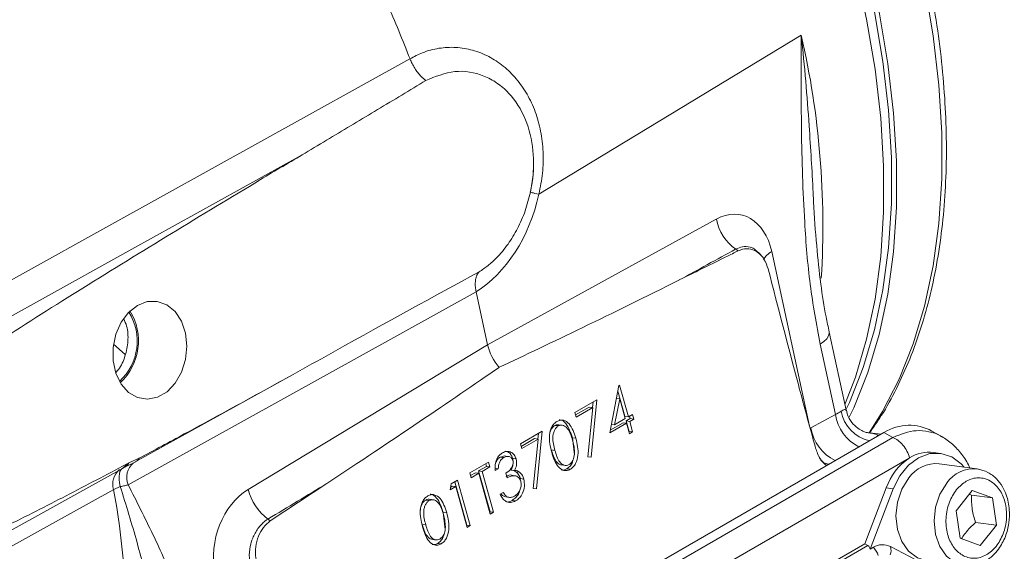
# Model space of a CAD drawing. Header units: inches. Extents: x 0.3 to 33.9, y 0.2 to 21.6.
# Tile 23 of 25: x 30.4 to 32.3, y 18.2 to 19.3. Entities that reach past the tile are written whole.
import ezdxf

# ---------------------------------------------------------------- set-up
doc = ezdxf.new("R2010")
doc.units = ezdxf.units.IN
doc.header["$MEASUREMENT"] = 0

msp = doc.modelspace()

# ---------------------------------------------------------------- linework, layer by layer
at = {"color": 7, "linetype": 'Continuous', "lineweight": 15}
for p, q in [((31.9258, 19.2216), (31.4289, 18.9205)), ((31.1846, 19.177), (31.1846, 19.177)), ((31.3317, 18.6353), (31.7649, 18.8735)), ((31.3099, 18.7357), (30.6509, 18.3701)), ((31.3317, 18.6353), (31.3099, 18.7357)), ((31.3099, 18.7357), (31.3099, 18.7357)), ((32.0106, 18.5115), (31.9785, 18.6594)), ((30.6452, 18.6168), (30.6232, 18.6365)), ((30.878, 18.3615), (31.3317, 18.6353)), ((31.9904, 18.5032), (31.9614, 18.6365)), ((30.6643, 18.4133), (30.9624, 18.5787)), ((31.563, 18.4683), (31.5805, 18.5581)), ((31.5805, 18.5581), (31.5817, 18.5588)), ((31.5817, 18.5588), (31.5984, 18.499)), ((31.5785, 18.5476), (31.5918, 18.4999)), ((31.4971, 18.5073), (31.5384, 18.5312)), ((31.5384, 18.5312), (31.5278, 18.4223)), ((31.5313, 18.5271), (31.5303, 18.5165)), ((31.5819, 18.533), (31.5723, 18.484)), ((31.5758, 18.5338), (31.5819, 18.533)), ((31.5924, 18.4955), (31.5819, 18.533)), ((31.4995, 18.4985), (31.4971, 18.5073)), ((31.5241, 18.5173), (31.4984, 18.5025)), ((31.5307, 18.5164), (31.4995, 18.4985)), ((31.5216, 18.423), (31.5307, 18.5164)), ((31.5241, 18.5173), (31.5307, 18.5164)), ((31.5984, 18.499), (31.6061, 18.5035)), ((31.6061, 18.5035), (31.6086, 18.4946)), ((31.9442, 18.4778), (31.9904, 18.5032)), ((31.459, 18.4823), (31.4656, 18.4815)), ((31.4732, 18.483), (31.4666, 18.4838)), ((31.5948, 18.4867), (31.563, 18.4683)), ((31.5882, 18.4876), (31.564, 18.4736)), ((31.5662, 18.4848), (31.5723, 18.484)), ((31.5723, 18.484), (31.5924, 18.4955)), ((31.5882, 18.4876), (31.5948, 18.4867)), ((31.5918, 18.4999), (31.5984, 18.499)), ((31.602, 18.4955), (31.5942, 18.491)), ((31.5942, 18.491), (31.5998, 18.4711)), ((31.5942, 18.491), (31.6008, 18.4901)), ((31.6004, 18.4667), (31.5948, 18.4867)), ((31.6007, 18.5003), (31.602, 18.4955)), ((31.6086, 18.4946), (31.6008, 18.4901)), ((31.6008, 18.4901), (31.6064, 18.4702)), ((31.602, 18.4955), (31.6086, 18.4946)), ((32.0822, 18.4691), (30.8856, 17.7783)), ((31.3937, 18.4477), (31.4351, 18.4715)), ((31.4351, 18.4715), (31.4244, 18.3626)), ((31.428, 18.4674), (31.4269, 18.4568)), ((31.5998, 18.4711), (31.5992, 18.4708)), ((31.5998, 18.4711), (31.6064, 18.4702)), ((31.6064, 18.4702), (31.6004, 18.4667)), ((32.0763, 18.4657), (32.05, 18.4692)), ((32.0822, 18.4691), (32.0992, 18.4597)), ((32.1918, 18.4616), (32.1731, 18.4719)), ((32.0992, 18.4597), (30.91, 17.7731)), ((31.3962, 18.4388), (31.3937, 18.4477)), ((31.4207, 18.4577), (31.3951, 18.4429)), ((31.4273, 18.4568), (31.3962, 18.4388)), ((31.4182, 18.3633), (31.4273, 18.4568)), ((31.4207, 18.4577), (31.4273, 18.4568)), ((31.4922, 18.4591), (31.4961, 18.4269)), ((31.4922, 18.4591), (31.4988, 18.4582)), ((31.4526, 18.4362), (31.4592, 18.4353)), ((32.1897, 18.4297), (32.1765, 18.4315)), ((30.6627, 18.4125), (30.6411, 18.402)), ((30.6475, 18.4092), (30.6522, 18.4114)), ((30.6522, 18.4114), (30.6716, 18.4204)), ((32.1299, 18.4203), (30.943, 17.7351)), ((31.2981, 18.3925), (31.3334, 18.4129)), ((31.328, 18.4097), (31.3293, 18.4049)), ((31.3334, 18.4129), (31.3359, 18.404)), ((31.3643, 18.4248), (31.3557, 18.4227)), ((31.3557, 18.4227), (31.3623, 18.4218)), ((31.3709, 18.4239), (31.3623, 18.425)), ((31.379, 18.4204), (31.3856, 18.4195)), ((31.4717, 18.4078), (31.4783, 18.4069)), ((31.5216, 18.4231), (31.5278, 18.4223)), ((31.5278, 18.4223), (31.5216, 18.423)), ((32.259, 18.4003), (32.187, 18.4099)), ((30.3203, 18.224), (30.6398, 18.4012)), ((30.6398, 18.4011), (30.6428, 18.4027)), ((31.3006, 18.3836), (31.2981, 18.3925)), ((31.3086, 18.393), (31.2995, 18.3877)), ((31.3152, 18.3921), (31.3006, 18.3836)), ((31.3086, 18.393), (31.3152, 18.3921)), ((31.3293, 18.4049), (31.3147, 18.3964)), ((31.3147, 18.3964), (31.3363, 18.319)), ((31.3147, 18.3964), (31.3213, 18.3956)), ((31.3368, 18.3146), (31.3152, 18.3921)), ((31.3359, 18.404), (31.3213, 18.3956)), ((31.3213, 18.3956), (31.3429, 18.3181)), ((31.3293, 18.4049), (31.3359, 18.404)), ((31.3453, 18.4013), (31.3519, 18.4004)), ((31.3519, 18.4004), (31.3459, 18.3969)), ((31.3687, 18.3831), (31.3663, 18.392)), ((31.3761, 18.3981), (31.3827, 18.3972)), ((31.3784, 18.3977), (31.3808, 18.3973)), ((31.3815, 18.3971), (31.3854, 18.3949)), ((31.3854, 18.3949), (31.392, 18.394)), ((31.4816, 18.4003), (31.4882, 18.3994)), ((32.259, 18.4003), (32.261, 18.3999)), ((31.027, 18.3726), (30.9201, 18.3017)), ((31.261, 18.3608), (31.2625, 18.3719)), ((31.2625, 18.3719), (31.2749, 18.3791)), ((31.2694, 18.3759), (31.2923, 18.2936)), ((31.2749, 18.3791), (31.2989, 18.2927)), ((31.3836, 18.3873), (31.377, 18.3882)), ((31.3937, 18.3819), (31.4003, 18.381)), ((30.6359, 18.3668), (30.6234, 18.3611)), ((31.2713, 18.3667), (31.261, 18.3608)), ((31.2647, 18.3676), (31.2617, 18.3658)), ((31.2647, 18.3676), (31.2713, 18.3667)), ((31.2929, 18.2893), (31.2713, 18.3667)), ((31.3553, 18.3523), (31.3614, 18.3558)), ((31.4182, 18.3634), (31.4244, 18.3626)), ((31.4244, 18.3626), (31.4182, 18.3633)), ((32.0462, 18.2584), (32.0868, 18.3643)), ((32.1, 18.3626), (32.0561, 18.248)), ((32.1, 18.3626), (32.0868, 18.3643)), ((32.219, 18.3209), (32.2497, 18.3591)), ((32.2441, 18.3521), (32.2484, 18.3506)), ((32.2497, 18.3591), (32.288, 18.3453)), ((31.2144, 18.3411), (31.221, 18.3403)), ((31.2286, 18.3418), (31.222, 18.3426)), ((31.3634, 18.3477), (31.37, 18.3469)), ((31.3659, 18.3471), (31.3725, 18.3462)), ((31.3782, 18.3406), (31.3848, 18.3398)), ((32.288, 18.3453), (32.2484, 18.3506)), ((32.288, 18.3453), (32.2955, 18.2934)), ((31.2476, 18.3179), (31.2515, 18.2857)), ((31.2476, 18.3179), (31.2542, 18.317)), ((31.3363, 18.319), (31.3357, 18.3187)), ((31.3363, 18.319), (31.3429, 18.3181)), ((31.3429, 18.3181), (31.3368, 18.3146)), ((32.2265, 18.269), (32.219, 18.3209)), ((32.2955, 18.2934), (32.2559, 18.2987)), ((31.208, 18.295), (31.2146, 18.2941)), ((31.2923, 18.2936), (31.2918, 18.2933)), ((31.2923, 18.2936), (31.2989, 18.2927)), ((31.2989, 18.2927), (31.2929, 18.2893)), ((32.2955, 18.2934), (32.2648, 18.2552)), ((31.2271, 18.2666), (31.2337, 18.2657)), ((31.2371, 18.2591), (31.2437, 18.2582)), ((32.2648, 18.2552), (32.2265, 18.269)), ((32.0462, 18.2584), (31.0866, 17.7044)), ((32.0462, 18.2584), (32.052, 18.2551)), ((32.0561, 18.248), (32.0624, 18.2517)), ((32.1923, 18.2021), (32.0947, 18.2529))]:
    msp.add_line(p, q, dxfattribs=at)
at = {"color": 8, "linetype": 'Continuous', "lineweight": 15}
for p, q in [((31.8698, 18.8119), (31.9416, 18.4812)), ((32.052, 18.2551), (31.0917, 17.7007))]:
    msp.add_line(p, q, dxfattribs=at)
at = {"color": 8, "linetype": 'Continuous', "lineweight": 15, "flags": 128}
for points in [[(32.0031, 19.8022), (32.0441, 19.7048), (32.0805, 19.6069), (32.112, 19.509), (32.1385, 19.4116), (32.1598, 19.3152), (32.1759, 19.2203), (32.1866, 19.1274), (32.192, 19.0369), (32.1919, 18.9494), (32.1864, 18.8651), (32.1755, 18.7847), (32.1593, 18.7085), (32.1378, 18.6369), (32.1112, 18.5702), (32.0796, 18.5088), (32.0542, 18.4687)], [(32.0082, 18.5223), (32.0282, 18.5741), (32.0495, 18.6457), (32.0656, 18.722), (32.0764, 18.8024), (32.0818, 18.8866), (32.0818, 18.9741), (32.0764, 19.0645), (32.0656, 19.1574), (32.0495, 19.2522), (32.0282, 19.3485), (32.0017, 19.4458), (31.9702, 19.5436), (31.9339, 19.6414), (31.8929, 19.7387)], [(31.9614, 18.6365), (31.9687, 18.6416), (31.9742, 18.6469), (31.9776, 18.6522), (31.9787, 18.6572), (31.9785, 18.6595)], [(30.6395, 18.4013), (30.6386, 18.4006), (30.6367, 18.3983), (30.6352, 18.395), (30.6342, 18.3908), (30.6338, 18.3857), (30.6339, 18.38), (30.6346, 18.3736), (30.6359, 18.3668)], [(32.2351, 18.2168), (32.2176, 18.2221), (32.201, 18.2346), (32.1881, 18.2531), (32.18, 18.2761), (32.1772, 18.3017), (32.1801, 18.3279), (32.1884, 18.3525), (32.2014, 18.3735)]]:
    msp.add_lwpolyline(points, dxfattribs=at)
at = {"color": 7, "linetype": 'Continuous', "lineweight": 15, "flags": 128}
for points in [[(31.9087, 19.7498), (31.9495, 19.6531), (31.9856, 19.5559), (32.0169, 19.4588), (32.0432, 19.3621), (32.0644, 19.2663), (32.0804, 19.1721), (32.0912, 19.0798), (32.0965, 18.9899), (32.0965, 18.903), (32.0912, 18.8193), (32.0804, 18.7394), (32.0644, 18.6636), (32.0432, 18.5924), (32.0169, 18.5261), (32.0115, 18.5145)], [(31.9171, 19.75), (31.9582, 19.6525), (31.9945, 19.5544), (32.026, 19.4564), (32.0525, 19.3589), (32.0738, 19.2624), (32.0899, 19.1674), (32.1006, 19.0743), (32.106, 18.9837), (32.1059, 18.896), (32.1004, 18.8117), (32.0895, 18.7312), (32.0733, 18.6548), (32.0518, 18.5831), (32.0252, 18.5162), (32.0166, 18.498)], [(30.1819, 18.6206), (30.2695, 18.6692), (30.6199, 18.8637), (31.1846, 19.177)], [(30.2197, 18.5734), (30.3072, 18.622), (30.6576, 18.8164), (30.9859, 18.9985)], [(31.4289, 18.9205), (31.4249, 18.9214), (31.4214, 18.9222), (31.4185, 18.9229), (31.4161, 18.9235), (31.4143, 18.9239), (31.4131, 18.9242), (31.4126, 18.9243), (31.4127, 18.9243)], [(30.6683, 18.71), (30.6514, 18.6966), (30.6374, 18.6779), (30.6276, 18.6552), (30.6224, 18.6304), (30.6225, 18.6051), (30.6277, 18.5814), (30.6377, 18.5609), (30.6517, 18.5451), (30.6686, 18.5353), (30.6873, 18.5322), (30.7064, 18.536), (30.7244, 18.5464), (30.7399, 18.5626), (30.752, 18.5834), (30.7595, 18.6074), (30.7621, 18.6327), (30.7594, 18.6574), (30.7518, 18.6798), (30.7397, 18.6981), (30.724, 18.711), (30.706, 18.7175), (30.687, 18.7172), (30.6683, 18.71)], [(32.2344, 18.4036), (32.2289, 18.4096), (32.2108, 18.423), (32.1904, 18.4296), (32.169, 18.4291), (32.148, 18.4214), (32.1286, 18.4071), (32.1123, 18.387), (32.1, 18.3626)], [(30.6643, 18.4133), (30.664, 18.4132), (30.6627, 18.4125)], [(32.1624, 18.2265), (32.1457, 18.2318), (32.1291, 18.2443), (32.1162, 18.2628), (32.108, 18.2857), (32.1052, 18.3113), (32.1081, 18.3375), (32.1164, 18.3621), (32.1294, 18.3831)], [(30.6234, 18.3611), (30.5358, 18.3125), (30.3037, 18.1839)]]:
    msp.add_lwpolyline(points, dxfattribs=at)
at = {"color": 7, "linetype": 'Continuous', "lineweight": 15}
for centre, radius, start, end in [((28.8206, 18.2597), 2.5358, 21.2069, 23.7876), ((31.8536, 18.8901), 0.0902, 190.6189, 234.7443), ((31.7655, 18.7619), 0.0654, 51.6615, 56.5999), ((30.5641, 18.6423), 0.1038, 312.7009, 32.033), ((30.5625, 18.6425), 0.1079, 312.9079, 31.826), ((32.1682, 18.3634), 0.0686, 83.1044, 122.8418), ((30.6332, 18.4227), 0.0221, 290.8275, 329.2137), ((32.1941, 18.3262), 0.1139, 124.3243, 160.466), ((32.181, 18.3474), 0.0628, 84.5107, 145.3021), ((29.2793, 18.1114), 1.367, 347.297, 10.5251), ((30.9775, 18.3873), 0.1029, 194.5163, 233.0143), ((30.8741, 18.2456), 0.0725, 50.6601, 55.0705), ((32.0797, 18.2237), 0.0329, 62.8785, 121.6138), ((32.0378, 18.2268), 0.035, 15.9069, 45.2449), ((32.0741, 18.2454), 0.0219, 338.2754, 20.1899)]:
    msp.add_arc(centre, radius, start, end, dxfattribs=at)
at = {"color": 8, "linetype": 'Continuous', "lineweight": 15}
for centre, radius, start, end in [((30.3507, 18.8604), 1.616, 356.5011, 12.9142), ((31.8865, 18.7792), 0.0367, 117.1044, 151.9201), ((32.0739, 18.517), 0.0847, 189.3937, 242.5585), ((32.0707, 18.5223), 0.0708, 190.5151, 256.9713), ((32.0272, 18.4914), 0.0841, 189.2751, 243.7411), ((30.63, 18.4186), 0.0199, 299.4811, 331.7536), ((30.6848, 18.3839), 0.0366, 130.4195, 202.0889), ((30.6546, 18.4305), 0.0197, 299.4528, 329.2788), ((30.6556, 18.3722), 0.0341, 128.6603, 198.9867), ((32.253, 18.3378), 0.0628, 84.5107, 145.3021)]:
    msp.add_arc(centre, radius, start, end, dxfattribs=at)
at = {"color": 7, "linetype": 'Continuous', "lineweight": 15}
for centre, major_axis, ratio, start_param, end_param in [((31.2595, 18.9601), (0.0518, 0.2449), 0.694591, 3.724118, 4.697841), ((31.786, 18.7615), (0.0254, 0.12), 0.694591, 5.286538, 6.822428), ((43.1944, 25.1258), (26.0548, 14.2996), 0.001855, 4.254254, 4.258813), ((30.6366, 18.3296), (1.2108, 0.6996), 0.039195, 0.953123, 1.20548), ((32.1797, 19.0692), (1.1278, 0.5937), 0.043434, 3.867501, 4.245258), ((31.3725, 18.6253), (-0.03, 0.052), 0.577997, 1.066201, 1.88875), ((30.5272, 18.1152), (1.0999, 0.6937), 0.041726, 5.157663, 5.53542), ((31.9484, 18.5033), (0.0604, 0.0165), 0.233034, 5.414892, 5.703617), ((32.1192, 18.3223), (0.0252, 0.1595), 0.72645, 6.025237, 6.814436), ((18.9923, 11.1542), (27.2039, 16.446), 0.001716, 5.165053, 5.169612), ((30.905, 18.2529), (0.0325, 0.1186), 0.730981, 0.654982, 2.190872), ((32.0389, 18.2274), (0.0126, 0.0279), 0.440898, 5.715941, 6.239631)]:
    msp.add_ellipse(centre, major_axis=major_axis, ratio=ratio, start_param=start_param, end_param=end_param, dxfattribs=at)
for points, knots in [([(32.0553, 18.4685), (32.0628, 18.4793), (32.0813, 18.5056), (32.1067, 18.5523), (32.1318, 18.6077), (32.1531, 18.6668), (32.1705, 18.7293), (32.1841, 18.7949), (32.1938, 18.8635), (32.1995, 18.9346), (32.2013, 19.0081), (32.1992, 19.0837), (32.1932, 19.161), (32.1834, 19.2398), (32.1698, 19.3198), (32.1525, 19.4006), (32.1317, 19.4818), (32.1075, 19.5629), (32.0801, 19.6434), (32.0499, 19.7222), (32.0272, 19.7776), (32.0139, 19.8064), (32.0122, 19.81)], [0, 0, 0, 0, 0.0367647, 0.0903404, 0.1439935, 0.1977008, 0.251439, 0.3051866, 0.3589259, 0.4126416, 0.4663186, 0.5199436, 0.573504, 0.6269837, 0.6803597, 0.7335975, 0.7866419, 0.8393986, 0.8916922, 0.9431569, 0.9928847, 1, 1, 1, 1]), ([(31.9614, 18.6365), (31.9546, 18.6739), (31.9409, 18.7492), (31.93, 18.8857), (31.9252, 19.0431), (31.9255, 19.1617), (31.9258, 19.2212), (31.9258, 19.2216)], [0, 0, 0, 0, 0.200948, 0.404035, 0.700761, 0.998253, 1, 1, 1, 1]), ([(31.1846, 19.177), (31.1924, 19.1811), (31.2099, 19.1904), (31.2393, 19.198), (31.2714, 19.1998), (31.3034, 19.1944), (31.3339, 19.1825), (31.3619, 19.164), (31.3866, 19.14), (31.4071, 19.1107), (31.4228, 19.0772), (31.433, 19.0403), (31.4376, 19.001), (31.4367, 18.9606), (31.4315, 18.9339), (31.4289, 18.9205)], [0, 0, 0, 0, 0.063203, 0.143144, 0.223081, 0.302355, 0.381619, 0.459397, 0.53716, 0.614037, 0.690903, 0.767944, 0.844988, 0.922487, 1, 1, 1, 1]), ([(31.1846, 19.177), (31.1859, 19.174), (31.1885, 19.1679), (31.1935, 19.1591), (31.1993, 19.1508), (31.2063, 19.1428), (31.2115, 19.1384), (31.2144, 19.136)], [0, 0, 0, 0, 0.188169, 0.381797, 0.569966, 0.763589, 1, 1, 1, 1]), ([(31.2144, 19.136), (31.2327, 19.1433), (31.2694, 19.1581), (31.3163, 19.15), (31.3496, 19.1322), (31.3785, 19.1075), (31.4054, 19.0655), (31.42, 19.005), (31.419, 18.9566), (31.4139, 18.9305), (31.4127, 18.9243)], [0, 0, 0, 0, 0.1714813, 0.3434446, 0.4274859, 0.5114925, 0.6703011, 0.8160925, 0.956417, 1, 1, 1, 1]), ([(30.9859, 18.9985), (31.0014, 19.0077), (31.0472, 19.0351), (31.1234, 19.0808), (31.1841, 19.1176), (31.2144, 19.136)], [0, 0, 0, 0, 0.202655, 0.601325, 1, 1, 1, 1]), ([(30.9859, 18.9985), (30.9577, 18.9818), (30.817, 18.8978), (30.624, 18.78), (30.4072, 18.644), (30.3036, 18.5736), (30.2518, 18.5384)], [0, 0, 0, 0, 0.114153, 0.570777, 0.785343, 1, 1, 1, 1]), ([(31.4184, 18.9878), (31.4185, 18.9775), (31.4187, 18.9564), (31.4146, 18.9352), (31.4125, 18.9243)], [0, 0, 0, 0, 0.485711, 1, 1, 1, 1]), ([(31.4127, 18.9243), (31.4097, 18.9125), (31.4036, 18.8885), (31.389, 18.8553), (31.3707, 18.825), (31.3514, 18.8021), (31.3327, 18.785), (31.3213, 18.7773), (31.3155, 18.7734)], [0, 0, 0, 0, 0.185043, 0.375456, 0.559982, 0.750094, 0.874229, 1, 1, 1, 1]), ([(31.9788, 18.6596), (31.9767, 18.6691), (31.9701, 18.6986), (31.962, 18.7531), (31.9543, 18.8259), (31.9502, 18.8795), (31.9491, 18.909), (31.949, 18.9105)], [0, 0, 0, 0, 0.120032, 0.372324, 0.659142, 0.983261, 1, 1, 1, 1]), ([(31.8061, 18.8132), (31.8043, 18.8123), (31.7953, 18.8079), (31.7582, 18.7896), (31.7229, 18.772), (31.6948, 18.7581)], [0, 0, 0, 0, 0.048249, 0.242972, 1, 1, 1, 1]), ([(31.8631, 18.7791), (31.861, 18.7852), (31.8567, 18.7975), (31.8448, 18.8106), (31.8303, 18.8175), (31.8167, 18.8176), (31.8089, 18.8143), (31.8061, 18.8132)], [0, 0, 0, 0, 0.2202113, 0.4405799, 0.6609968, 0.8801334, 1, 1, 1, 1]), ([(31.8569, 18.7933), (31.8557, 18.796), (31.8524, 18.8032), (31.8465, 18.8085), (31.8428, 18.8117)], [0, 0, 0, 0, 0.377585, 1, 1, 1, 1]), ([(31.3155, 18.7734), (31.3148, 18.7725), (31.3132, 18.7706), (31.311, 18.7664), (31.3091, 18.7607), (31.3081, 18.7531), (31.3082, 18.7447), (31.3093, 18.7387), (31.3099, 18.7357)], [0, 0, 0, 0, 0.114538, 0.230247, 0.419935, 0.615121, 0.80481, 1, 1, 1, 1]), ([(31.9529, 18.4396), (31.9515, 18.4448), (31.9405, 18.4849), (31.9098, 18.5976), (31.8819, 18.7059), (31.8631, 18.7791)], [0, 0, 0, 0, 0.0467735, 0.3555451, 1, 1, 1, 1]), ([(30.6274, 18.583), (30.6291, 18.5848), (30.6369, 18.5929), (30.6458, 18.6138), (30.6514, 18.6421), (30.6502, 18.6674), (30.6445, 18.6799), (30.6424, 18.6845)], [0, 0, 0, 0, 0.071466, 0.331922, 0.592571, 0.852549, 1, 1, 1, 1]), ([(30.6716, 18.4204), (30.7001, 18.4357), (30.7526, 18.4638), (30.8289, 18.5053), (30.9244, 18.5576), (30.9959, 18.5973), (31.0436, 18.6238)], [0, 0, 0, 0, 0.22972, 0.422285, 0.614853, 1, 1, 1, 1]), ([(32.0499, 18.469), (32.0499, 18.469), (32.0504, 18.469), (32.0488, 18.4693), (32.0441, 18.4708), (32.0347, 18.4753), (32.0235, 18.4848), (32.0144, 18.4976), (32.0121, 18.5075), (32.0112, 18.5116)], [0, 0, 0, 0, 0.001877, 0.114617, 0.225299, 0.386547, 0.596994, 0.829757, 1, 1, 1, 1]), ([(31.4531, 18.4318), (31.4505, 18.4423), (31.4473, 18.4554), (31.4499, 18.4719), (31.4528, 18.4796), (31.4572, 18.4862), (31.461, 18.4888), (31.4629, 18.4902)], [0, 0, 0, 0, 0.498702, 0.624177, 0.749467, 0.874745, 1, 1, 1, 1]), ([(31.459, 18.4823), (31.4575, 18.4813), (31.4545, 18.4791), (31.4513, 18.4737), (31.4494, 18.4682), (31.449, 18.4645), (31.4489, 18.463)], [0, 0, 0, 0, 0.270235, 0.540773, 0.810925, 1, 1, 1, 1]), ([(31.4665, 18.4836), (31.4656, 18.4838), (31.4631, 18.4843), (31.4606, 18.4831), (31.459, 18.4823)], [0, 0, 0, 0, 0.360781, 1, 1, 1, 1]), ([(31.4629, 18.4902), (31.465, 18.4911), (31.469, 18.493), (31.4775, 18.4927), (31.4906, 18.4835), (31.4955, 18.4683), (31.4988, 18.4582)], [0, 0, 0, 0, 0.1256001, 0.2511969, 0.5005813, 1, 1, 1, 1]), ([(31.4927, 18.4547), (31.4903, 18.4626), (31.4865, 18.4744), (31.4769, 18.4826), (31.4704, 18.4835), (31.4672, 18.4821), (31.4656, 18.4815)], [0, 0, 0, 0, 0.500072, 0.749021, 0.874598, 1, 1, 1, 1]), ([(31.4673, 18.4933), (31.4678, 18.4933), (31.4724, 18.4933), (31.4839, 18.4838), (31.4889, 18.4689), (31.4922, 18.4591)], [0, 0, 0, 0, 0.036571, 0.3574353, 1, 1, 1, 1]), ([(31.4656, 18.4815), (31.4641, 18.4804), (31.4611, 18.4782), (31.4579, 18.4728), (31.4558, 18.4667), (31.4543, 18.4536), (31.457, 18.4434), (31.4592, 18.4353)], [0, 0, 0, 0, 0.125139, 0.250418, 0.375519, 0.500847, 1, 1, 1, 1]), ([(31.4988, 18.4582), (31.5013, 18.4476), (31.5051, 18.4317), (31.4999, 18.4122), (31.494, 18.4035), (31.4902, 18.4008), (31.4882, 18.3994)], [0, 0, 0, 0, 0.4994065, 0.7487427, 0.8743724, 1, 1, 1, 1]), ([(31.4963, 18.4316), (31.496, 18.436), (31.4955, 18.444), (31.4936, 18.4514), (31.4927, 18.4547)], [0, 0, 0, 0, 0.5595988, 1, 1, 1, 1]), ([(32.2446, 18.4022), (32.2443, 18.403), (32.2408, 18.4126), (32.23, 18.4281), (32.2129, 18.448), (32.1989, 18.457), (32.1918, 18.4616)], [0, 0, 0, 0, 0.0292, 0.354176, 0.676841, 1, 1, 1, 1]), ([(31.3459, 18.3969), (31.3457, 18.4007), (31.3454, 18.4082), (31.3485, 18.4185), (31.3536, 18.4263), (31.3577, 18.4292), (31.3597, 18.4306)], [0, 0, 0, 0, 0.280288, 0.55968, 0.779747, 1, 1, 1, 1]), ([(31.3597, 18.4306), (31.3625, 18.4318), (31.3682, 18.4342), (31.3762, 18.4324), (31.3825, 18.4272), (31.3845, 18.4221), (31.3856, 18.4195)], [0, 0, 0, 0, 0.280085, 0.559868, 0.780099, 1, 1, 1, 1]), ([(31.3648, 18.4335), (31.3666, 18.4333), (31.3706, 18.4328), (31.3759, 18.428), (31.3779, 18.4229), (31.379, 18.4204)], [0, 0, 0, 0, 0.282676, 0.641607, 1, 1, 1, 1]), ([(31.4526, 18.4362), (31.4549, 18.4283), (31.4583, 18.4165), (31.4672, 18.4083), (31.4711, 18.408), (31.4718, 18.408)], [0, 0, 0, 0, 0.623972, 0.934273, 1, 1, 1, 1]), ([(31.4882, 18.3994), (31.4862, 18.3985), (31.4822, 18.3967), (31.4738, 18.3971), (31.4646, 18.4037), (31.4576, 18.4169), (31.4546, 18.4268), (31.4531, 18.4318)], [0, 0, 0, 0, 0.1251812, 0.250351, 0.4987777, 0.7489456, 1, 1, 1, 1]), ([(31.4592, 18.4353), (31.4615, 18.4273), (31.4649, 18.4153), (31.4746, 18.4072), (31.4812, 18.4064), (31.4844, 18.4077), (31.486, 18.4084)], [0, 0, 0, 0, 0.500291, 0.749086, 0.874606, 1, 1, 1, 1]), ([(31.486, 18.4084), (31.4877, 18.4098), (31.4912, 18.4125), (31.4955, 18.4207), (31.496, 18.4274), (31.4963, 18.4316)], [0, 0, 0, 0, 0.280257, 0.560781, 1, 1, 1, 1]), ([(31.974, 18.4067), (31.972, 18.408), (31.9646, 18.4129), (31.9576, 18.4252), (31.9541, 18.436), (31.9529, 18.4396)], [0, 0, 0, 0, 0.196628, 0.739481, 1, 1, 1, 1]), ([(30.3322, 18.2502), (30.3611, 18.2638), (30.4285, 18.2955), (30.5335, 18.3491), (30.6095, 18.3891), (30.6475, 18.4092)], [0, 0, 0, 0, 0.273565, 0.6367475, 1, 1, 1, 1]), ([(31.3557, 18.4227), (31.3539, 18.4215), (31.3505, 18.4192), (31.3485, 18.415), (31.3474, 18.4129)], [0, 0, 0, 0, 0.511437, 1, 1, 1, 1]), ([(31.3623, 18.4218), (31.3606, 18.4206), (31.3572, 18.4182), (31.3528, 18.4107), (31.3523, 18.4043), (31.3519, 18.4004)], [0, 0, 0, 0, 0.280636, 0.5603644, 1, 1, 1, 1]), ([(31.3795, 18.4161), (31.3786, 18.4181), (31.3766, 18.4223), (31.3699, 18.4249), (31.3652, 18.423), (31.3623, 18.4218)], [0, 0, 0, 0, 0.278859, 0.560074, 1, 1, 1, 1]), ([(31.3663, 18.392), (31.3699, 18.3946), (31.3754, 18.3986), (31.3796, 18.4069), (31.3803, 18.4123), (31.3798, 18.4148), (31.3795, 18.4161)], [0, 0, 0, 0, 0.499418, 0.749016, 0.874544, 1, 1, 1, 1]), ([(31.3796, 18.4082), (31.3796, 18.408), (31.3794, 18.4044), (31.3777, 18.4011), (31.3761, 18.3981)], [0, 0, 0, 0, 0.059117, 1, 1, 1, 1]), ([(31.379, 18.4204), (31.3795, 18.4183), (31.3802, 18.416), (31.38, 18.4135), (31.3799, 18.4131)], [0, 0, 0, 0, 0.869559, 1, 1, 1, 1]), ([(31.3856, 18.4195), (31.386, 18.4174), (31.3869, 18.4133), (31.3863, 18.4053), (31.3841, 18.4003), (31.3827, 18.3972)], [0, 0, 0, 0, 0.280508, 0.560792, 1, 1, 1, 1]), ([(31.4935, 18.4177), (31.493, 18.4154), (31.4919, 18.4104), (31.4873, 18.4044), (31.4835, 18.4017), (31.4816, 18.4003)], [0, 0, 0, 0, 0.291674, 0.64584, 1, 1, 1, 1]), ([(31.9719, 18.4102), (31.9716, 18.4102), (31.9708, 18.4103), (31.9669, 18.4131), (31.9622, 18.4177), (31.96, 18.4227), (31.9595, 18.4238)], [0, 0, 0, 0, 0.270291, 0.609817, 0.920436, 1, 1, 1, 1]), ([(31.377, 18.3881), (31.3769, 18.3882), (31.3737, 18.3897), (31.3701, 18.3875), (31.3666, 18.3853)], [0, 0, 0, 0, 0.0213506, 1, 1, 1, 1]), ([(31.3827, 18.3972), (31.3845, 18.3971), (31.3879, 18.3968), (31.3908, 18.3949), (31.392, 18.394)], [0, 0, 0, 0, 0.559795, 1, 1, 1, 1]), ([(31.3854, 18.3949), (31.3874, 18.393), (31.3911, 18.3896), (31.3929, 18.3843), (31.3937, 18.3819)], [0, 0, 0, 0, 0.559419, 1, 1, 1, 1]), ([(31.392, 18.394), (31.394, 18.3921), (31.3977, 18.3888), (31.3995, 18.3834), (31.4003, 18.381)], [0, 0, 0, 0, 0.5594191, 1, 1, 1, 1]), ([(31.4816, 18.4003), (31.4796, 18.3993), (31.4761, 18.3976), (31.4725, 18.398), (31.4709, 18.3982)], [0, 0, 0, 0, 0.5733784, 1, 1, 1, 1]), ([(32.2344, 18.2169), (32.2417, 18.2167), (32.2554, 18.2163), (32.2741, 18.2243), (32.2885, 18.2353), (32.302, 18.2507), (32.3131, 18.2713), (32.3198, 18.2973), (32.3208, 18.3245), (32.316, 18.348), (32.3069, 18.3675), (32.2954, 18.3825), (32.2793, 18.3953), (32.266, 18.3985), (32.259, 18.4002)], [0, 0, 0, 0, 0.090934, 0.171784, 0.242477, 0.30332, 0.403025, 0.495999, 0.584801, 0.688105, 0.752674, 0.826136, 0.908626, 1, 1, 1, 1]), ([(31.3945, 18.3768), (31.394, 18.3783), (31.3929, 18.3811), (31.3893, 18.3854), (31.381, 18.3892), (31.3736, 18.3856), (31.3687, 18.3831)], [0, 0, 0, 0, 0.125587, 0.251191, 0.500605, 1, 1, 1, 1]), ([(31.3825, 18.3487), (31.3848, 18.3502), (31.3893, 18.3533), (31.3937, 18.361), (31.3958, 18.3694), (31.3949, 18.3743), (31.3945, 18.3768)], [0, 0, 0, 0, 0.2805991, 0.5601509, 0.7803026, 1, 1, 1, 1]), ([(31.4003, 18.381), (31.401, 18.3765), (31.4024, 18.3675), (31.3987, 18.3545), (31.3924, 18.345), (31.3874, 18.3415), (31.3848, 18.3398)], [0, 0, 0, 0, 0.279304, 0.558838, 0.779277, 1, 1, 1, 1]), ([(32.2198, 18.3609), (32.2257, 18.3669), (32.2349, 18.3763), (32.2498, 18.3822), (32.2616, 18.3839), (32.2732, 18.3823), (32.2872, 18.3764), (32.3019, 18.3625), (32.3111, 18.3421), (32.3146, 18.323), (32.315, 18.3074), (32.3129, 18.2918), (32.3072, 18.2727), (32.2956, 18.2522), (32.2794, 18.2382), (32.2648, 18.2321), (32.2529, 18.2304), (32.2413, 18.232), (32.2273, 18.238), (32.2126, 18.2518), (32.2033, 18.2723), (32.1999, 18.2913), (32.1995, 18.3069), (32.2017, 18.3225), (32.2071, 18.3418), (32.2148, 18.3533), (32.2198, 18.3609)], [0, 0, 0, 0, 0.059864, 0.09209, 0.125, 0.15791, 0.190136, 0.25, 0.309864, 0.34209, 0.375, 0.40791, 0.440136, 0.5, 0.559864, 0.59209, 0.625, 0.65791, 0.690136, 0.75, 0.809864, 0.84209, 0.875, 0.90791, 0.940136, 1, 1, 1, 1]), ([(30.6509, 18.3701), (30.6486, 18.3696), (30.6439, 18.3684), (30.6386, 18.3673), (30.6359, 18.3668)], [0, 0, 0, 0, 0.49659, 1, 1, 1, 1]), ([(30.7254, 17.9516), (30.7219, 17.9858), (30.7149, 18.0545), (30.6945, 18.157), (30.6687, 18.261), (30.6468, 18.3315), (30.6359, 18.3668)], [0, 0, 0, 0, 0.243652, 0.488293, 0.743873, 1, 1, 1, 1]), ([(30.6509, 18.3701), (30.6667, 18.3389), (30.6982, 18.2765), (30.7348, 18.1954), (30.7617, 18.1281), (30.7803, 18.0759), (30.7972, 18.022), (30.8061, 17.9845), (30.8105, 17.9658)], [0, 0, 0, 0, 0.247483, 0.495276, 0.620837, 0.746572, 0.873077, 1, 1, 1, 1]), ([(31.2183, 18.349), (31.2204, 18.3499), (31.2244, 18.3518), (31.2329, 18.3515), (31.246, 18.3423), (31.2509, 18.3271), (31.2542, 18.317)], [0, 0, 0, 0, 0.1256, 0.251197, 0.500581, 1, 1, 1, 1]), ([(31.2227, 18.3521), (31.2232, 18.3521), (31.2278, 18.3521), (31.2394, 18.3426), (31.2443, 18.3277), (31.2476, 18.3179)], [0, 0, 0, 0, 0.036571, 0.357435, 1, 1, 1, 1]), ([(31.3848, 18.3398), (31.3817, 18.3383), (31.3753, 18.3355), (31.3662, 18.3379), (31.3595, 18.3442), (31.3567, 18.3496), (31.3553, 18.3523)], [0, 0, 0, 0, 0.279886, 0.558979, 0.779263, 1, 1, 1, 1]), ([(31.3572, 18.3533), (31.3578, 18.3524), (31.3594, 18.3499), (31.3618, 18.3486), (31.3634, 18.3477)], [0, 0, 0, 0, 0.358787, 1, 1, 1, 1]), ([(31.3614, 18.3558), (31.3627, 18.3536), (31.365, 18.3498), (31.3685, 18.3477), (31.37, 18.3469)], [0, 0, 0, 0, 0.560694, 1, 1, 1, 1]), ([(31.3926, 18.3602), (31.3922, 18.3584), (31.391, 18.353), (31.3857, 18.346), (31.3807, 18.3424), (31.3782, 18.3406)], [0, 0, 0, 0, 0.199692, 0.599588, 1, 1, 1, 1]), ([(31.2086, 18.2906), (31.2059, 18.3011), (31.2027, 18.3142), (31.2053, 18.3307), (31.2082, 18.3384), (31.2126, 18.345), (31.2164, 18.3477), (31.2183, 18.349)], [0, 0, 0, 0, 0.498702, 0.624177, 0.749467, 0.874745, 1, 1, 1, 1]), ([(31.2144, 18.3411), (31.2129, 18.3401), (31.21, 18.3379), (31.2067, 18.3325), (31.2048, 18.327), (31.2044, 18.3233), (31.2043, 18.3218)], [0, 0, 0, 0, 0.270235, 0.540773, 0.810925, 1, 1, 1, 1]), ([(31.221, 18.3403), (31.2195, 18.3392), (31.2166, 18.337), (31.2133, 18.3316), (31.2112, 18.3255), (31.2097, 18.3124), (31.2124, 18.3022), (31.2146, 18.2941)], [0, 0, 0, 0, 0.125139, 0.250418, 0.375519, 0.500847, 1, 1, 1, 1]), ([(31.2219, 18.3424), (31.221, 18.3426), (31.2185, 18.3431), (31.216, 18.3419), (31.2144, 18.3411)], [0, 0, 0, 0, 0.360781, 1, 1, 1, 1]), ([(31.2482, 18.3135), (31.2457, 18.3214), (31.242, 18.3332), (31.2324, 18.3414), (31.2258, 18.3423), (31.2226, 18.3409), (31.221, 18.3403)], [0, 0, 0, 0, 0.500072, 0.749021, 0.874598, 1, 1, 1, 1]), ([(31.3782, 18.3406), (31.375, 18.3389), (31.3708, 18.3366), (31.3667, 18.3379), (31.3657, 18.3382)], [0, 0, 0, 0, 0.759527, 1, 1, 1, 1]), ([(31.37, 18.3469), (31.3723, 18.3464), (31.3765, 18.3456), (31.3807, 18.3477), (31.3825, 18.3487)], [0, 0, 0, 0, 0.558748, 1, 1, 1, 1]), ([(32.2484, 18.3506), (32.2483, 18.3415), (32.2481, 18.3246), (32.2534, 18.3069), (32.2559, 18.2987)], [0, 0, 0, 0, 0.534747, 1, 1, 1, 1]), ([(31.2542, 18.317), (31.2567, 18.3064), (31.2605, 18.2905), (31.2553, 18.271), (31.2494, 18.2623), (31.2456, 18.2596), (31.2437, 18.2582)], [0, 0, 0, 0, 0.4994065, 0.7487427, 0.8743724, 1, 1, 1, 1]), ([(30.8822, 18.2188), (30.8815, 18.223), (30.8796, 18.2341), (30.8811, 18.2516), (30.8868, 18.2707), (30.8962, 18.288), (30.907, 18.2995), (30.9139, 18.304), (30.9157, 18.3051)], [0, 0, 0, 0, 0.133792, 0.349994, 0.507744, 0.714733, 0.929626, 1, 1, 1, 1]), ([(30.9201, 18.3017), (30.9156, 18.298), (30.9065, 18.2905), (30.897, 18.2728), (30.8919, 18.2527), (30.8918, 18.2344), (30.8944, 18.2242), (30.8953, 18.2204)], [0, 0, 0, 0, 0.215697, 0.431707, 0.649625, 0.869325, 1, 1, 1, 1]), ([(31.2517, 18.2904), (31.2514, 18.2948), (31.251, 18.3028), (31.249, 18.3103), (31.2482, 18.3135)], [0, 0, 0, 0, 0.559599, 1, 1, 1, 1]), ([(32.2559, 18.2987), (32.2525, 18.2955), (32.2454, 18.289), (32.2369, 18.2792), (32.2317, 18.2721), (32.2297, 18.2685), (32.2294, 18.268)], [0, 0, 0, 0, 0.326916, 0.660921, 0.945551, 1, 1, 1, 1]), ([(31.208, 18.295), (31.2103, 18.2871), (31.2137, 18.2753), (31.2226, 18.2671), (31.2265, 18.2668), (31.2272, 18.2668)], [0, 0, 0, 0, 0.623972, 0.934273, 1, 1, 1, 1]), ([(31.2437, 18.2582), (31.2416, 18.2573), (31.2376, 18.2555), (31.2292, 18.2559), (31.22, 18.2625), (31.2131, 18.2757), (31.2101, 18.2856), (31.2086, 18.2906)], [0, 0, 0, 0, 0.1251812, 0.250351, 0.4987777, 0.7489456, 1, 1, 1, 1]), ([(31.2146, 18.2941), (31.2169, 18.2861), (31.2203, 18.2741), (31.2301, 18.266), (31.2366, 18.2652), (31.2398, 18.2665), (31.2414, 18.2672)], [0, 0, 0, 0, 0.500291, 0.749086, 0.874606, 1, 1, 1, 1]), ([(31.2414, 18.2672), (31.2431, 18.2686), (31.2466, 18.2713), (31.2509, 18.2795), (31.2514, 18.2862), (31.2517, 18.2904)], [0, 0, 0, 0, 0.280257, 0.560781, 1, 1, 1, 1]), ([(31.2371, 18.2591), (31.235, 18.2581), (31.2315, 18.2564), (31.2279, 18.2568), (31.2264, 18.257)], [0, 0, 0, 0, 0.573378, 1, 1, 1, 1]), ([(31.2489, 18.2765), (31.2484, 18.2742), (31.2473, 18.2692), (31.2427, 18.2632), (31.2389, 18.2605), (31.2371, 18.2591)], [0, 0, 0, 0, 0.291674, 0.64584, 1, 1, 1, 1])]:
    msp.add_open_spline(points, degree=3, knots=knots, dxfattribs=at)
at = {"color": 8, "linetype": 'Continuous', "lineweight": 15}
for points, knots in [([(31.9258, 19.2216), (31.9258, 19.2212), (31.9289, 19.1923), (31.9344, 19.1348), (31.942, 19.0356), (31.9464, 18.9609), (31.9487, 18.9149), (31.949, 18.9105)], [0, 0, 0, 0, 0.003266, 0.274859, 0.546724, 0.955885, 1, 1, 1, 1]), ([(31.8015, 18.8165), (31.8058, 18.8184), (31.8149, 18.8223), (31.8268, 18.8213), (31.8363, 18.8179), (31.8402, 18.8138), (31.8421, 18.8119)], [0, 0, 0, 0, 0.295731, 0.635895, 0.829925, 1, 1, 1, 1]), ([(32.001, 18.5094), (32.0035, 18.5108), (32.0064, 18.5124), (32.0096, 18.5128), (32.0099, 18.512), (32.0102, 18.5114)], [0, 0, 0, 0, 0.4500274, 0.5377417, 1, 1, 1, 1]), ([(32.0499, 18.4692), (32.0508, 18.469), (32.0552, 18.4684), (32.0616, 18.4673), (32.0675, 18.4656), (32.0707, 18.4642), (32.071, 18.463), (32.0711, 18.4627)], [0, 0, 0, 0, 0.07312, 0.377097, 0.686042, 0.93454, 1, 1, 1, 1]), ([(32.192, 18.4611), (32.1913, 18.4616), (32.1839, 18.4669), (32.1675, 18.4713), (32.137, 18.4749), (32.1141, 18.4657), (32.0992, 18.4597)], [0, 0, 0, 0, 0.028829, 0.279061, 0.533025, 1, 1, 1, 1]), ([(31.9721, 18.4108), (31.9739, 18.4099), (31.976, 18.4088), (31.9783, 18.4093), (31.9786, 18.4094)], [0, 0, 0, 0, 0.8486765, 1, 1, 1, 1])]:
    msp.add_open_spline(points, degree=3, knots=knots, dxfattribs=at)
at = {"color": 7, "linetype": 'Continuous', "lineweight": 15}
msp.add_open_spline([(32.131, 18.421), (32.1295, 18.4253), (32.1266, 18.4338), (32.1186, 18.4456), (32.1091, 18.455), (32.1025, 18.4581), (32.0992, 18.4597)], degree=3, dxfattribs=at)

doc.saveas('drawing.dxf')
